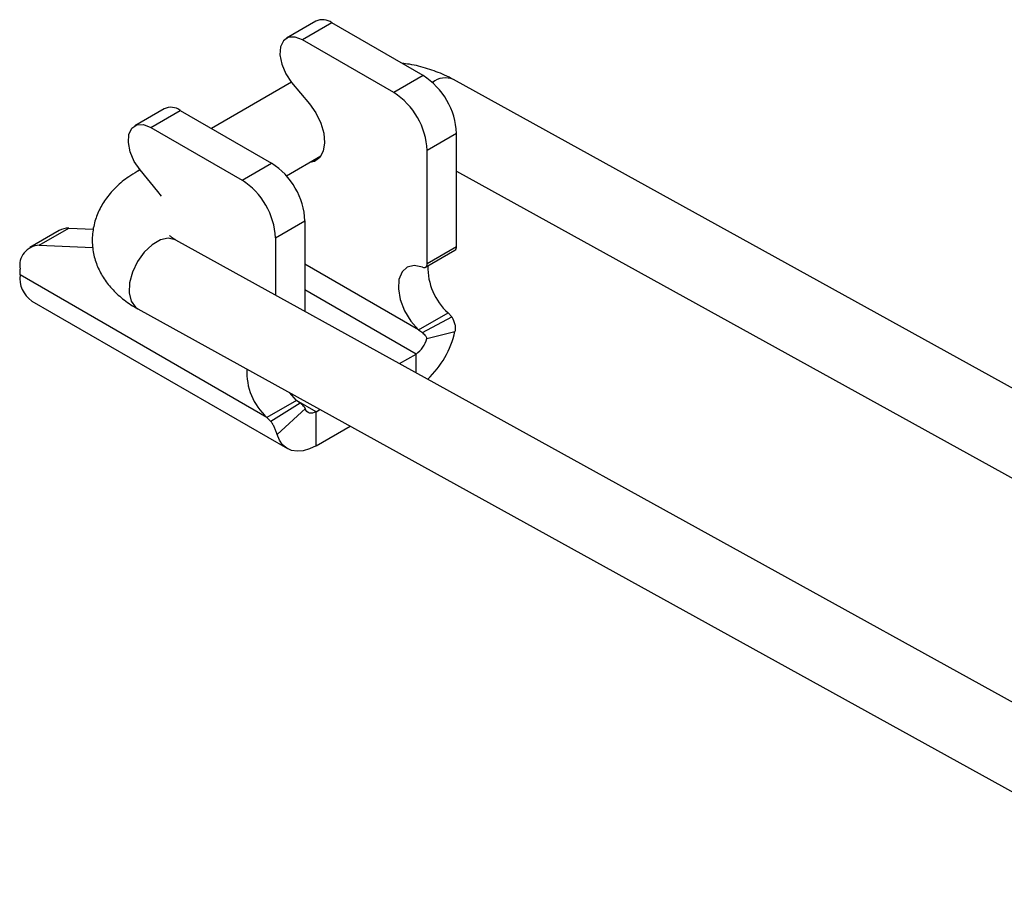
# Model space of a CAD drawing. Extents: x 82 to 397, y 14 to 279.
# Tile 2 of 38: x 139 to 220, y 45 to 117. Entities that reach past the tile are written whole.
import ezdxf

# ---------------------------------------------------------------- set-up
doc = ezdxf.new("R2010")
doc.units = 0
doc.layers.get('0').update_dxf_attribs({"linetype": 'CONTINUOUS'})

msp = doc.modelspace()

# ---------------------------------------------------------------- linework, layer by layer
at = {"color": 7, "linetype": 'CONTINUOUS'}
for p, q in [((163.3546, 117.1012), (160.9186, 115.6949)), ((164.6681, 116.9711), (162.2321, 115.5648)), ((172.2355, 112.6025), (164.6681, 116.9711)), ((169.7996, 111.1963), (162.2321, 115.5648)), ((172.2355, 112.6025), (169.7996, 111.1963)), ((161.3361, 112.0575), (154.7103, 108.2325)), ((161.3464, 112.0451), (162.8197, 110.2718)), ((263.1244, 63.4701), (174.7405, 112.2723)), ((150.807, 109.8576), (148.371, 108.4513)), ((149.6845, 108.3213), (152.1205, 109.7275)), ((152.1205, 109.7275), (159.6879, 105.359)), ((149.6845, 108.3213), (157.252, 103.9527)), ((174.9933, 107.826), (172.5573, 106.4198)), ((174.9933, 98.4615), (174.9933, 107.826)), ((160.9201, 104.312), (163.7694, 105.9569)), ((172.5573, 97.0553), (172.5573, 106.4198)), ((157.252, 103.9527), (159.6879, 105.359)), ((148.7885, 104.8139), (148.5649, 104.6849)), ((150.2721, 103.0282), (148.7988, 104.8015)), ((174.9933, 104.7077), (238.8455, 69.4509)), ((150.5752, 102.6277), (150.2721, 103.0282)), ((160.0097, 99.1762), (162.4456, 100.5824)), ((162.4456, 100.5824), (162.4456, 93.1052)), ((142.111, 99.7971), (139.675, 98.3908)), ((140.4633, 98.5721), (142.8992, 99.9783)), ((142.8992, 99.9783), (144.9532, 99.8942)), ((240.1423, 50.204), (151.7595, 99.0057)), ((160.0097, 99.1762), (160.0097, 94.4503)), ((140.4633, 98.5721), (144.904, 98.3901)), ((172.4226, 96.7577), (174.8586, 98.1639)), ((172.5573, 97.0553), (174.9933, 98.4615)), ((138.8672, 96.1334), (138.8672, 96.6053)), ((159.3015, 84.3369), (138.8672, 96.1334)), ((139.8501, 93.961), (160.9926, 81.7556)), ((148.6176, 93.3155), (236.9092, 44.5642)), ((171.8491, 91.5805), (174.2851, 92.9868)), ((174.2851, 92.9868), (174.6051, 92.6434)), ((172.171, 91.3512), (174.6051, 92.6434)), ((171.8491, 91.5805), (172.171, 91.3512)), ((172.5216, 90.858), (174.8629, 91.4331)), ((170.2657, 88.7873), (171.638, 89.5795)), ((161.7375, 85.7432), (161.1546, 86.393)), ((161.7375, 85.7432), (159.3015, 84.3369)), ((162.0609, 85.5147), (161.7375, 85.7432)), ((162.0609, 85.5147), (159.6269, 83.9967)), ((162.4814, 85.062), (160.14, 82.9338)), ((163.3649, 84.8035), (163.6917, 84.9922)), ((163.3649, 81.9906), (163.3649, 84.8035)), ((159.6269, 83.9967), (159.3015, 84.3369)), ((163.3649, 81.9906), (166.1822, 83.617))]:
    msp.add_line(p, q, dxfattribs=at)
at = {"color": 8, "linetype": 'CONTINUOUS'}
for p, q in [((171.8491, 91.5805), (162.4456, 97.009)), ((171.638, 89.5795), (162.4457, 94.8862)), ((171.638, 88.0295), (171.638, 89.5795)), ((163.3649, 84.8035), (161.7388, 85.7422))]:
    msp.add_line(p, q, dxfattribs=at)
at = {"color": 7, "linetype": 'CONTINUOUS', "flags": 128}
for points in [[(162.2321, 115.5648), (161.6291, 115.7968), (161.0914, 115.7713), (160.6772, 115.4912), (160.4314, 114.9867), (160.3806, 114.3125), (160.5303, 113.5416), (160.8643, 112.7575), (161.3464, 112.0451)], [(162.8197, 110.2718), (163.3495, 109.5151), (163.7527, 108.6817), (163.9988, 107.8349), (164.0691, 107.0387), (163.9583, 106.3536), (163.6748, 105.8315), (163.24, 105.5119), (162.8409, 105.4209)], [(148.7988, 104.8015), (148.3167, 105.5139), (147.9827, 106.298), (147.833, 107.0689), (147.8838, 107.7431), (148.1296, 108.2476), (148.5438, 108.5277), (149.0815, 108.5532), (149.6845, 108.3213)], [(172.1718, 96.754), (172.2501, 96.7319), (172.3237, 96.728), (172.3903, 96.7424), (172.4479, 96.7747), (172.4946, 96.8239), (172.5291, 96.8885), (172.5502, 96.9664), (172.5573, 97.0553)], [(172.1718, 96.754), (171.497, 96.8932), (170.9155, 96.7611), (170.4783, 96.3693), (170.2239, 95.7522), (170.1748, 94.9641), (170.3351, 94.0743), (170.6909, 93.1611), (171.2108, 92.3047), (171.8491, 91.5805)], [(163.3649, 84.8035), (163.2172, 84.7321), (163.0733, 84.69), (162.937, 84.6785), (162.8118, 84.6979), (162.701, 84.7476), (162.6075, 84.8263), (162.5336, 84.932), (162.4814, 85.062)], [(163.3649, 81.9906), (162.8257, 81.7297), (162.3006, 81.5763), (161.8031, 81.5343), (161.3462, 81.6049), (160.9418, 81.7862), (160.6004, 82.0736), (160.3308, 82.4594), (160.14, 82.9338)]]:
    msp.add_lwpolyline(points, dxfattribs=at)
at = {"color": 8, "linetype": 'CONTINUOUS', "flags": 128}
for points in [[(148.8094, 104.7888), (148.5904, 104.6991), (148.5639, 104.6843)], [(151.7595, 99.0057), (151.715, 99.029), (151.1407, 99.1526), (150.4817, 99.0103), (149.7966, 98.6149), (149.1464, 98.0014), (148.5888, 97.2243), (148.1734, 96.3527), (147.937, 95.464), (147.9007, 94.6372), (148.0676, 93.9458), (148.423, 93.4512), (148.6176, 93.3155)]]:
    msp.add_lwpolyline(points, dxfattribs=at)
at = {"color": 7, "linetype": 'CONTINUOUS'}
for centre, radius, start, end in [((163.9052, 115.9638), 1.2637, 52.859729, 115.830059), ((169.0059, 107.5536), 5.9935, 2.605518, 57.394468), ((166.5699, 106.1473), 5.9935, 2.605518, 57.394468), ((151.3576, 108.7202), 1.2637, 52.859792, 115.830049), ((156.4583, 100.31), 5.9935, 2.605518, 57.394468), ((154.0223, 98.9037), 5.9935, 2.605518, 57.394468), ((142.8112, 98.5562), 1.4248, 86.45935, 119.435631), ((140.5131, 96.9006), 1.6722, 91.707763, 190.172727), ((174.6776, 98.4251), 0.3177, 304.722613, 6.588299), ((177.7001, 96.7552), 5.0856, 178.715415, 227.816568), ((141.1285, 95.8479), 2.2793, 172.804753, 235.883073), ((167.284, 93.1536), 7.7717, 313.253323, 347.210298), ((170.5306, 91.2894), 2.0371, 302.930631, 347.776376), ((162.5877, 88.0403), 4.9511, 176.635272, 228.415695)]:
    msp.add_arc(centre, radius, start, end, dxfattribs=at)
at = {"color": 8, "linetype": 'CONTINUOUS'}
msp.add_arc((174.0611, 110.7459), 1.6708, 66.005897, 129.427157, dxfattribs=at)
at = {"color": 7, "linetype": 'CONTINUOUS'}
for points, knots in [([(174.7405, 112.2723), (174.4951, 112.4002), (173.82, 112.7522), (172.6066, 113.1911), (171.4116, 113.5107), (170.6769, 113.598), (170.4682, 113.6228)], [0, 0, 0, 0, 0.1925572, 0.5298488, 0.8664503, 1, 1, 1, 1]), ([(148.5649, 104.6849), (148.3273, 104.5397), (147.7057, 104.16), (146.8333, 103.4403), (146.012, 102.5141), (145.4, 101.5074), (144.9863, 100.4042), (144.8067, 99.2324), (144.8854, 98.0428), (145.2009, 96.9247), (145.7258, 95.8949), (146.4436, 94.9576), (147.3587, 94.1082), (148.1249, 93.5909), (148.5715, 93.3413), (148.6176, 93.3155)], [0, 0, 0, 0, 0.0563422, 0.1473741, 0.2341041, 0.3167224, 0.3964205, 0.4829813, 0.5660328, 0.6470833, 0.7278321, 0.8103642, 0.8964616, 0.9893146, 1, 1, 1, 1]), ([(151.7595, 99.0057), (151.6822, 99.0509), (151.4624, 99.1795), (151.2733, 99.353), (151.2658, 99.3658), (151.2624, 99.3715)], [0, 0, 0, 0, 0.2295407, 0.6517636, 1, 1, 1, 1]), ([(174.6051, 92.6434), (174.7024, 92.4422), (174.8455, 92.1463), (174.8984, 91.7258), (174.8748, 91.531), (174.8629, 91.4331)], [0, 0, 0, 0, 0.5135042, 0.7553945, 1, 1, 1, 1]), ([(172.171, 91.3512), (172.2668, 91.264), (172.3926, 91.1494), (172.4982, 90.979), (172.5219, 90.9046), (172.5217, 90.8729), (172.5216, 90.858)], [0, 0, 0, 0, 0.6476273, 0.8510197, 0.9299521, 1, 1, 1, 1]), ([(162.4814, 85.062), (162.4735, 85.077), (162.4576, 85.1077), (162.4108, 85.1788), (162.2818, 85.3356), (162.1549, 85.4385), (162.0609, 85.5147)], [0, 0, 0, 0, 0.0881454, 0.1802661, 0.3926641, 1, 1, 1, 1]), ([(160.14, 82.9338), (160.1076, 83.0265), (160.0469, 83.2002), (159.9321, 83.4846), (159.7974, 83.7572), (159.6829, 83.918), (159.6269, 83.9967)], [0, 0, 0, 0, 0.2923156, 0.5480158, 0.7787152, 1, 1, 1, 1])]:
    msp.add_open_spline(points, degree=3, knots=knots, dxfattribs=at)

doc.saveas('drawing.dxf')
